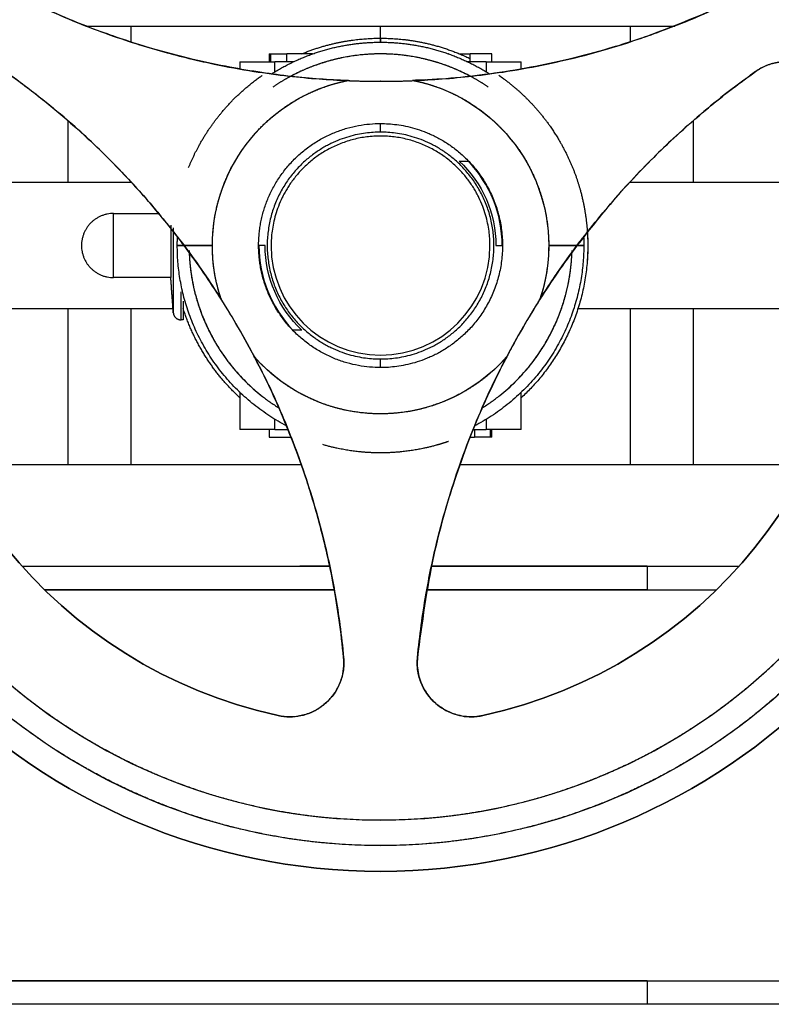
# Model space of a CAD drawing. Header units: millimetres. Extents: x 158 to 846, y 86 to 749.
# Tile 86 of 95: x 703 to 713, y 689 to 702. Entities that reach past the tile are written whole.
import ezdxf

# ---------------------------------------------------------------- set-up
doc = ezdxf.new("R2010")
doc.units = ezdxf.units.MM
doc.layers.add('1', color=7, linetype='CONTINUOUS', true_color=0xffffff)

msp = doc.modelspace()

# ---------------------------------------------------------------- linework, layer by layer
at = {"layer": '1', "color": 7, "linetype": 'Continuous'}
for p, q in [((704.454, 701.914), (707.645, 701.914)), ((707.645, 701.761), (707.645, 701.914)), ((707.645, 701.914), (710.837, 701.914)), ((706.22, 701.559), (706.22, 701.459)), ((706.22, 701.559), (706.244, 701.559)), ((706.238, 701.559), (706.238, 701.459)), ((706.238, 701.559), (706.445, 701.559)), ((706.776, 701.559), (706.445, 701.559)), ((706.445, 701.459), (706.445, 701.559)), ((708.517, 701.559), (708.515, 701.559)), ((708.517, 701.558), (708.517, 701.559)), ((708.657, 701.559), (708.791, 701.559)), ((709.07, 701.559), (708.791, 701.559)), ((708.791, 701.459), (708.791, 701.559)), ((709.07, 701.459), (709.07, 701.559)), ((705.845, 701.459), (705.845, 701.367)), ((706.534, 701.459), (706.295, 701.459)), ((708.995, 701.459), (708.757, 701.459)), ((709.445, 701.367), (709.445, 701.459)), ((707.644, 701.209), (707.645, 701.209)), ((707.648, 701.209), (707.645, 701.209)), ((703.644, 699.914), (701.548, 699.914)), ((704.461, 699.914), (704.454, 699.914)), ((710.837, 699.914), (710.83, 699.914)), ((713.743, 699.914), (711.647, 699.914)), ((704.23, 699.519), (704.807, 699.519)), ((705.045, 699.11), (705.045, 699.109)), ((705.045, 699.109), (705.045, 699.109)), ((705.494, 699.109), (705.133, 699.109)), ((705.133, 699.109), (705.494, 699.109)), ((709.797, 699.109), (710.158, 699.109)), ((710.158, 699.109), (709.797, 699.109)), ((704.962, 698.699), (704.23, 698.699)), ((705.127, 698.464), (705.127, 698.464)), ((705.127, 698.464), (705.127, 698.464)), ((701.548, 698.304), (703.644, 698.304)), ((711.647, 698.304), (713.742, 698.304)), ((705.825, 698.062), (705.827, 698.059)), ((705.827, 698.059), (705.826, 698.06)), ((705.828, 698.058), (705.827, 698.059)), ((705.827, 698.059), (705.828, 698.058)), ((709.463, 698.057), (709.464, 698.059)), ((709.464, 698.059), (709.465, 698.06)), ((709.465, 698.06), (709.464, 698.059)), ((705.845, 697.234), (705.845, 696.759)), ((709.445, 696.759), (709.445, 697.234)), ((706.22, 696.759), (706.22, 696.659)), ((706.295, 696.759), (706.461, 696.759)), ((708.83, 696.759), (708.995, 696.759)), ((708.845, 696.759), (708.845, 696.659)), ((709.052, 696.659), (709.052, 696.759)), ((709.07, 696.659), (709.07, 696.759)), ((706.22, 696.659), (706.499, 696.659)), ((706.499, 696.662), (706.499, 696.659)), ((706.501, 696.659), (706.499, 696.659)), ((708.79, 696.659), (708.845, 696.659)), ((709.052, 696.659), (708.845, 696.659)), ((703.644, 696.304), (702.172, 696.304)), ((706.632, 696.304), (704.454, 696.304)), ((710.837, 696.304), (708.658, 696.304)), ((713.119, 696.304), (711.647, 696.304)), ((703.061, 695.009), (706.995, 695.009)), ((706.995, 695.009), (706.614, 695.009)), ((711.056, 695.009), (708.296, 695.009)), ((708.297, 695.009), (711.057, 695.009)), ((711.056, 695.009), (712.229, 695.009)), ((707.054, 694.709), (703.348, 694.709)), ((703.349, 694.709), (707.054, 694.709)), ((711.056, 694.709), (708.237, 694.709)), ((708.237, 694.709), (711.942, 694.709)), ((711.056, 694.709), (711.943, 694.709)), ((706.336, 693.1), (706.336, 693.1)), ((701.928, 689.709), (715.128, 689.709)), ((711.056, 689.709), (701.928, 689.709)), ((711.056, 689.709), (715.128, 689.709)), ((707.645, 689.409), (698.145, 689.409)), ((717.145, 689.409), (707.645, 689.409))]:
    msp.add_line(p, q, dxfattribs=at)
at = {"layer": '1', "color": 252, "linetype": 'Continuous'}
for p, q in [((704.454, 701.711), (704.454, 701.914)), ((710.837, 701.914), (710.837, 701.711)), ((706.295, 701.331), (706.295, 701.459)), ((708.995, 701.459), (708.995, 701.331)), ((703.644, 700.707), (703.644, 699.914)), ((707.645, 700.559), (707.645, 700.669)), ((711.647, 699.914), (711.647, 700.707)), ((704.454, 699.914), (704.454, 699.921)), ((710.837, 699.921), (710.837, 699.914)), ((703.644, 698.304), (703.644, 696.304)), ((704.454, 696.304), (704.454, 698.304)), ((710.837, 698.304), (710.837, 696.304)), ((711.647, 696.304), (711.647, 698.304)), ((707.645, 697.549), (707.645, 697.659)), ((706.295, 696.759), (706.295, 696.888)), ((708.995, 696.888), (708.995, 696.759)), ((711.056, 695.009), (711.056, 694.709)), ((711.056, 689.709), (711.056, 689.409))]:
    msp.add_line(p, q, dxfattribs=at)
at = {"layer": '1', "color": 7, "linetype": 'Continuous', "extrusion": (0, 0, -1)}
for radius, start, end in [(8, 0, 180), (7.672, 360, 180), (2.151, 0, 78.597), (2.151, 101.403, 180), (1.476, 132.9779, 180), (8, 180, 0), (7.672, 180, 360), (6.15, 282.2976, 0), (2.151, 341.403, 0), (1.476, 312.9779, 0), (6.15, 180, 257.7024), (2.151, 180, 198.597), (2.151, 221.403, 318.597)]:
    msp.add_arc((-707.645, 699.109), radius, start, end, dxfattribs=at)
at = {"layer": '1', "color": 7, "linetype": 'Continuous'}
for centre, radius, start, end in [((707.645, 699.109), 8, 360, 180), ((707.645, 699.109), 7.344, 0, 180), ((707.645, 711.609), 10.4, 267.6563, 272.3437), ((707.645, 699.109), 1.556, 0, 43.9377), ((707.645, 699.109), 8, 180, 360), ((707.645, 699.109), 7.344, 180, 0), ((707.645, 699.109), 6.15, 180, 257.7024), ((707.645, 699.109), 1.556, 180, 223.9377), ((707.645, 699.109), 1.4, 180, 0), ((707.645, 699.109), 6.15, 282.2976, 0), ((696.82, 692.859), 10.4, 27.6563, 32.3437), ((718.471, 692.859), 10.4, 147.6563, 152.3437)]:
    msp.add_arc(centre, radius, start, end, dxfattribs=at)
for points, degree, knots in [([(699.974, 699.109), (699.974, 699.246), (699.983, 699.519), (700.012, 699.926), (700.127, 700.731), (700.281, 701.257), (700.504, 702.023), (701.149, 703.234), (701.508, 703.712), (701.993, 704.358), (702.601, 704.889), (702.978, 705.219), (703.704, 705.702), (704.035, 705.879), (704.504, 706.129), (705.371, 706.447), (705.757, 706.545), (706.288, 706.68), (707.234, 706.781), (708.193, 706.781), (709.136, 706.646), (709.534, 706.545), (710.049, 706.414), (710.904, 706.066), (711.256, 705.879), (711.698, 705.643), (712.407, 705.137), (712.69, 704.889), (713.298, 704.358), (713.783, 703.712), (714.261, 703.075), (714.843, 701.831), (715.01, 701.257), (715.164, 700.731), (715.279, 699.926), (715.317, 699.383), (715.317, 699.109)], 2, [0, 0, 0, 0.015625, 0.03125, 0.0625, 0.125, 0.125, 0.196429, 0.25, 0.25, 0.3125, 0.3125, 0.348214, 0.375, 0.375, 0.410714, 0.4375, 0.4375, 0.473214, 0.5, 0.535714, 0.5625, 0.5625, 0.598214, 0.625, 0.625, 0.660714, 0.6875, 0.6875, 0.75, 0.75, 0.821429, 0.875, 0.875, 0.9375, 0.96875, 1, 1, 1]), ([(714.989, 699.109), (714.989, 699.24), (714.98, 699.501), (714.952, 699.891), (714.842, 700.662), (714.695, 701.166), (714.482, 701.898), (713.864, 703.058), (713.52, 703.515), (713.056, 704.134), (712.474, 704.642), (712.113, 704.957), (711.419, 705.42), (711.101, 705.589), (710.652, 705.828), (709.823, 706.133), (709.453, 706.227), (708.945, 706.356), (708.039, 706.453), (707.121, 706.453), (706.219, 706.324), (705.838, 706.227), (705.345, 706.102), (704.526, 705.768), (704.19, 705.589), (703.767, 705.363), (703.088, 704.879), (702.817, 704.642), (702.234, 704.134), (701.771, 703.515), (701.313, 702.905), (700.756, 701.715), (700.596, 701.166), (700.449, 700.662), (700.339, 699.891), (700.302, 699.372), (700.302, 699.109)], 2, [0, 0, 0, 0.015625, 0.03125, 0.0625, 0.125, 0.125, 0.196429, 0.25, 0.25, 0.3125, 0.3125, 0.348214, 0.375, 0.375, 0.410714, 0.4375, 0.4375, 0.473214, 0.5, 0.535714, 0.5625, 0.5625, 0.598214, 0.625, 0.625, 0.660714, 0.6875, 0.6875, 0.75, 0.75, 0.821429, 0.875, 0.875, 0.9375, 0.96875, 1, 1, 1]), ([(707.22, 701.218), (707.102, 701.224), (706.862, 701.235), (706.497, 701.27), (706.114, 701.32), (705.695, 701.391), (705.229, 701.49), (704.677, 701.635), (704.164, 701.805), (703.695, 701.985), (703.449, 702.094), (703.321, 702.151)], 3, [0, 0, 0, 0, 0.085486, 0.173513, 0.267275, 0.368853, 0.488069, 0.621653, 0.796425, 0.894545, 1, 1, 1, 1]), ([(703.321, 702.151), (703.468, 702.086), (703.75, 701.962), (704.165, 701.806), (704.55, 701.678), (704.902, 701.576), (705.221, 701.494), (705.589, 701.412), (706.001, 701.336), (706.449, 701.276), (706.848, 701.237), (707.099, 701.224), (707.22, 701.218)], 3, [0, 0, 0, 0, 0.121214, 0.232627, 0.33424, 0.426061, 0.508094, 0.58035, 0.707319, 0.818475, 0.912668, 1, 1, 1, 1]), ([(711.97, 702.151), (711.843, 702.095), (711.597, 701.986), (711.13, 701.806), (710.616, 701.636), (710.062, 701.49), (709.552, 701.381), (709.053, 701.301), (708.553, 701.243), (708.228, 701.226), (708.071, 701.218)], 3, [0, 0, 0, 0, 0.105113, 0.202941, 0.377258, 0.511969, 0.632101, 0.765337, 0.8859, 1, 1, 1, 1]), ([(708.071, 701.218), (708.191, 701.224), (708.442, 701.237), (708.842, 701.276), (709.29, 701.336), (709.932, 701.455), (710.849, 701.687), (711.56, 701.981), (711.97, 702.151)], 3, [0, 0, 0, 0, 0.087344, 0.181552, 0.292655, 0.419573, 0.665721, 1, 1, 1, 1]), ([(703.882, 701.914), (703.893, 701.914), (703.937, 701.914), (704.016, 701.914), (704.122, 701.914), (704.231, 701.914), (704.342, 701.914), (704.417, 701.914), (704.454, 701.914)], 3, [0, 0, 0, 0, 0.064984, 0.251987, 0.43899, 0.625993, 0.812997, 1, 1, 1, 1]), ([(710.837, 701.914), (710.874, 701.914), (710.949, 701.914), (711.06, 701.914), (711.169, 701.914), (711.274, 701.914), (711.354, 701.914), (711.398, 701.914), (711.409, 701.914)], 3, [0, 0, 0, 0, 0.187038, 0.374076, 0.561114, 0.748153, 0.935191, 1, 1, 1, 1]), ([(709.024, 701.135), (708.916, 701.208), (708.798, 701.271), (708.649, 701.351), (708.372, 701.453), (708.249, 701.484), (708.079, 701.527), (707.777, 701.559), (707.47, 701.559), (707.17, 701.516), (707.042, 701.484), (706.878, 701.442), (706.605, 701.331), (706.492, 701.271), (706.376, 701.209), (706.268, 701.136)], 2, [0, 0, 0, 0.098206, 0.098206, 0.213083, 0.299241, 0.299241, 0.414118, 0.500276, 0.615154, 0.701312, 0.701312, 0.816189, 0.902347, 0.902347, 1, 1, 1]), ([(705.845, 701.459), (705.846, 701.459), (705.847, 701.459), (705.852, 701.459), (705.862, 701.459), (705.876, 701.459), (705.895, 701.459), (705.918, 701.459), (705.945, 701.459), (705.977, 701.459), (706.011, 701.459), (706.049, 701.459), (706.089, 701.459), (706.13, 701.459), (706.172, 701.459), (706.214, 701.459), (706.255, 701.459), (706.282, 701.459), (706.295, 701.459)], 3, [0, 0, 0, 0, 0.059807, 0.122486, 0.185166, 0.247845, 0.310525, 0.373204, 0.435884, 0.498564, 0.561243, 0.623923, 0.686602, 0.749282, 0.811961, 0.874641, 0.93732, 1, 1, 1, 1]), ([(712.442, 701.333), (712.453, 701.341), (712.475, 701.356), (712.52, 701.383), (712.581, 701.412), (712.658, 701.438), (712.819, 701.473), (713.019, 701.455), (713.221, 701.359), (713.346, 701.255), (713.446, 701.127), (713.485, 701.029), (713.504, 700.979)], 3, [0, 0, 0, 0, 0.031379, 0.062693, 0.125471, 0.189135, 0.254502, 0.513637, 0.638884, 0.763464, 0.881944, 1, 1, 1, 1]), ([(713.504, 700.979), (713.49, 701.018), (713.46, 701.096), (713.39, 701.201), (713.301, 701.295), (713.193, 701.372), (713.064, 701.431), (712.91, 701.466), (712.743, 701.461), (712.58, 701.418), (712.488, 701.362), (712.442, 701.333)], 3, [0, 0, 0, 0, 0.091884, 0.186184, 0.283138, 0.382966, 0.48587, 0.607111, 0.746372, 0.873133, 1, 1, 1, 1]), ([(705.133, 699.109), (705.068, 699.194), (704.931, 699.373), (704.703, 699.646), (704.443, 699.939), (704.077, 700.317), (703.556, 700.803), (703.102, 701.144), (702.849, 701.333)], 3, [0, 0, 0, 0, 0.097957, 0.207801, 0.329597, 0.463389, 0.700801, 1, 1, 1, 1]), ([(702.849, 701.333), (702.931, 701.274), (703.092, 701.158), (703.388, 700.926), (703.709, 700.656), (704.045, 700.344), (704.395, 699.992), (704.759, 699.588), (705.014, 699.262), (705.133, 699.109)], 3, [0, 0, 0, 0, 0.096267, 0.187514, 0.35522, 0.49293, 0.618482, 0.821677, 1, 1, 1, 1]), ([(705.19, 700.107), (705.19, 700.108), (705.242, 700.235), (705.307, 700.357), (705.397, 700.526), (705.592, 700.792), (705.853, 701.078), (706.055, 701.23), (706.093, 701.258), (706.132, 701.285)], 2, [0, 0, 0, 0.001114, 0.164115, 0.164115, 0.412499, 0.598786, 0.924789, 0.924789, 1, 1, 1]), ([(709.159, 701.286), (709.198, 701.258), (709.236, 701.23), (709.39, 701.114), (709.623, 700.881), (709.865, 700.579), (709.984, 700.357), (710.071, 700.195), (710.181, 699.895), (710.215, 699.762), (710.261, 699.578), (710.296, 699.251), (710.296, 699), (710.287, 698.892)], 2, [0, 0, 0, 0.043788, 0.043788, 0.188031, 0.296213, 0.485533, 0.485533, 0.611746, 0.706405, 0.706405, 0.832618, 0.927278, 1, 1, 1]), ([(712.442, 701.333), (712.308, 701.235), (712.053, 701.049), (711.705, 700.762), (711.405, 700.494), (711.027, 700.131), (710.607, 699.683), (710.297, 699.287), (710.158, 699.109)], 3, [0, 0, 0, 0, 0.157264, 0.299093, 0.42549, 0.536463, 0.79214, 1, 1, 1, 1]), ([(710.158, 699.109), (710.235, 699.209), (710.396, 699.418), (710.662, 699.732), (710.944, 700.041), (711.246, 700.344), (711.554, 700.63), (711.859, 700.89), (712.153, 701.124), (712.344, 701.262), (712.442, 701.333)], 3, [0, 0, 0, 0, 0.116286, 0.243018, 0.381495, 0.506947, 0.644568, 0.77724, 0.885009, 1, 1, 1, 1]), ([(705.494, 699.109), (705.494, 699.124), (705.495, 699.169), (705.498, 699.244), (705.509, 699.378), (705.553, 699.641), (705.612, 699.812), (705.641, 699.895), (705.728, 700.093), (705.876, 700.344), (706.06, 700.569), (706.216, 700.719), (706.413, 700.88), (706.555, 700.964), (706.711, 701.055), (706.96, 701.15), (707.08, 701.185), (707.167, 701.207), (707.22, 701.218)], 2, [0, 0, 0, 0.010417, 0.03125, 0.0625, 0.125, 0.25, 0.25, 0.307143, 0.392857, 0.5, 0.581633, 0.642857, 0.75, 0.75, 0.875, 0.9375, 0.9625, 1, 1, 1]), ([(707.251, 701.217), (707.232, 701.218), (707.191, 701.219), (707.149, 701.221), (707.126, 701.222)], 3, [0, 0, 0, 0, 0.443659, 1, 1, 1, 1]), ([(707.22, 701.218), (707.326, 701.214), (707.539, 701.209), (707.858, 701.209), (708.071, 701.218)], 2, [0, 0, 0, 0.25, 0.5, 1, 1, 1]), ([(708.071, 701.218), (708.086, 701.215), (708.129, 701.206), (708.202, 701.188), (708.331, 701.151), (708.58, 701.055), (708.736, 700.964), (708.811, 700.919), (708.989, 700.795), (709.206, 700.599), (709.39, 700.375), (709.507, 700.193), (709.625, 699.967), (709.679, 699.812), (709.738, 699.641), (709.782, 699.378), (709.792, 699.253), (709.797, 699.164), (709.797, 699.109)], 2, [0, 0, 0, 0.010417, 0.03125, 0.0625, 0.125, 0.25, 0.25, 0.307143, 0.392857, 0.5, 0.581633, 0.642857, 0.75, 0.75, 0.875, 0.9375, 0.9625, 1, 1, 1]), ([(707.645, 697.549), (707.599, 697.549), (707.506, 697.553), (707.362, 697.573), (707.24, 697.601), (707.143, 697.632), (707.071, 697.658), (706.999, 697.689), (706.929, 697.723), (706.859, 697.761), (706.791, 697.803), (706.726, 697.849), (706.662, 697.898), (706.6, 697.95), (706.542, 698.006), (706.486, 698.064), (706.434, 698.126), (706.385, 698.189), (706.339, 698.255), (706.297, 698.323), (706.259, 698.393), (706.225, 698.463), (706.194, 698.535), (706.168, 698.607), (706.145, 698.68), (706.126, 698.753), (706.111, 698.826), (706.101, 698.886), (706.095, 698.934), (706.092, 698.969), (706.089, 699.005), (706.087, 699.034), (706.086, 699.057), (706.086, 699.075), (706.086, 699.089), (706.085, 699.101), (706.085, 699.109), (706.085, 699.118), (706.086, 699.129), (706.086, 699.144), (706.086, 699.161), (706.087, 699.185), (706.089, 699.214), (706.092, 699.249), (706.095, 699.285), (706.101, 699.333), (706.111, 699.393), (706.126, 699.466), (706.145, 699.539), (706.168, 699.611), (706.194, 699.684), (706.225, 699.755), (706.259, 699.826), (706.297, 699.895), (706.339, 699.963), (706.385, 700.029), (706.434, 700.093), (706.486, 700.154), (706.542, 700.213), (706.6, 700.269), (706.662, 700.321), (706.726, 700.37), (706.791, 700.416), (706.859, 700.458), (706.929, 700.496), (706.999, 700.53), (707.071, 700.56), (707.143, 700.587), (707.24, 700.617), (707.362, 700.646), (707.506, 700.665), (707.599, 700.669), (707.645, 700.669)], 3, [0, 0, 0, 0, 0.03125, 0.0625, 0.09375, 0.109375, 0.125, 0.140625, 0.15625, 0.171875, 0.1875, 0.203125, 0.21875, 0.234375, 0.25, 0.265625, 0.28125, 0.296875, 0.3125, 0.328125, 0.34375, 0.359375, 0.375, 0.390625, 0.40625, 0.421875, 0.4375, 0.453125, 0.460938, 0.46875, 0.476562, 0.484375, 0.488281, 0.492188, 0.496094, 0.498047, 0.5, 0.501953, 0.503906, 0.507812, 0.511719, 0.515625, 0.523438, 0.53125, 0.539062, 0.546875, 0.5625, 0.578125, 0.59375, 0.609375, 0.625, 0.640625, 0.65625, 0.671875, 0.6875, 0.703125, 0.71875, 0.734375, 0.75, 0.765625, 0.78125, 0.796875, 0.8125, 0.828125, 0.84375, 0.859375, 0.875, 0.890625, 0.90625, 0.9375, 0.96875, 1, 1, 1, 1]), ([(707.645, 700.669), (707.678, 700.669), (707.745, 700.667), (707.852, 700.657), (707.964, 700.638), (708.081, 700.609), (708.183, 700.575), (708.266, 700.541), (708.329, 700.512), (708.392, 700.48), (708.456, 700.443), (708.519, 700.403), (708.582, 700.358), (708.644, 700.309), (708.704, 700.256), (708.764, 700.198), (708.821, 700.136), (708.876, 700.069), (708.928, 699.998), (708.977, 699.923), (709.023, 699.844), (709.064, 699.761), (709.1, 699.675), (709.132, 699.586), (709.158, 699.494), (709.179, 699.4), (709.194, 699.304), (709.203, 699.207), (709.206, 699.109), (709.203, 699.012), (709.194, 698.915), (709.179, 698.819), (709.158, 698.725), (709.132, 698.633), (709.1, 698.544), (709.064, 698.457), (709.023, 698.375), (708.977, 698.295), (708.928, 698.22), (708.876, 698.149), (708.821, 698.083), (708.764, 698.021), (708.704, 697.963), (708.644, 697.91), (708.582, 697.861), (708.519, 697.816), (708.456, 697.775), (708.392, 697.739), (708.329, 697.706), (708.266, 697.678), (708.183, 697.644), (708.081, 697.61), (707.964, 697.581), (707.852, 697.562), (707.745, 697.551), (707.678, 697.549), (707.645, 697.549)], 3, [0, 0, 0, 0, 0.03125, 0.0625, 0.09375, 0.125, 0.15625, 0.171875, 0.1875, 0.203125, 0.21875, 0.234375, 0.25, 0.265625, 0.28125, 0.296875, 0.3125, 0.328125, 0.34375, 0.359375, 0.375, 0.390625, 0.40625, 0.421875, 0.4375, 0.453125, 0.46875, 0.484375, 0.5, 0.515625, 0.53125, 0.546875, 0.5625, 0.578125, 0.59375, 0.609375, 0.625, 0.640625, 0.65625, 0.671875, 0.6875, 0.703125, 0.71875, 0.734375, 0.75, 0.765625, 0.78125, 0.796875, 0.8125, 0.828125, 0.84375, 0.875, 0.90625, 0.9375, 0.96875, 1, 1, 1, 1]), ([(707.645, 700.559), (707.615, 700.559), (707.553, 700.557), (707.454, 700.548), (707.349, 700.53), (707.24, 700.503), (707.127, 700.465), (707.03, 700.423), (706.951, 700.383), (706.892, 700.349), (706.834, 700.311), (706.775, 700.27), (706.718, 700.224), (706.661, 700.175), (706.606, 700.121), (706.553, 700.063), (706.501, 700.002), (706.453, 699.936), (706.407, 699.866), (706.365, 699.792), (706.327, 699.715), (706.293, 699.635), (706.264, 699.552), (706.239, 699.467), (706.22, 699.379), (706.206, 699.29), (706.197, 699.2), (706.194, 699.109), (706.197, 699.019), (706.206, 698.929), (706.22, 698.84), (706.239, 698.752), (706.264, 698.667), (706.293, 698.584), (706.327, 698.503), (706.365, 698.426), (706.407, 698.353), (706.453, 698.283), (706.501, 698.217), (706.553, 698.155), (706.606, 698.097), (706.661, 698.044), (706.718, 697.994), (706.775, 697.949), (706.834, 697.907), (706.892, 697.87), (706.951, 697.836), (707.03, 697.795), (707.127, 697.753), (707.24, 697.716), (707.349, 697.688), (707.454, 697.671), (707.553, 697.661), (707.615, 697.659), (707.645, 697.659)], 3, [0, 0, 0, 0, 0.03125, 0.0625, 0.09375, 0.125, 0.15625, 0.1875, 0.203125, 0.21875, 0.234375, 0.25, 0.265625, 0.28125, 0.296875, 0.3125, 0.328125, 0.34375, 0.359375, 0.375, 0.390625, 0.40625, 0.421875, 0.4375, 0.453125, 0.46875, 0.484375, 0.5, 0.515625, 0.53125, 0.546875, 0.5625, 0.578125, 0.59375, 0.609375, 0.625, 0.640625, 0.65625, 0.671875, 0.6875, 0.703125, 0.71875, 0.734375, 0.75, 0.765625, 0.78125, 0.796875, 0.8125, 0.84375, 0.875, 0.90625, 0.9375, 0.96875, 1, 1, 1, 1]), ([(709.045, 699.109), (709.045, 699.138), (709.044, 699.199), (709.034, 699.294), (709.017, 699.395), (708.991, 699.501), (708.955, 699.61), (708.914, 699.704), (708.875, 699.779), (708.842, 699.836), (708.806, 699.893), (708.766, 699.949), (708.722, 700.005), (708.674, 700.06), (708.622, 700.113), (708.567, 700.164), (708.507, 700.214), (708.443, 700.261), (708.376, 700.305), (708.305, 700.345), (708.23, 700.382), (708.153, 700.415), (708.073, 700.443), (707.99, 700.467), (707.906, 700.486), (707.82, 700.499), (707.733, 700.507), (707.645, 700.51), (707.558, 700.507), (707.471, 700.499), (707.385, 700.486), (707.301, 700.467), (707.218, 700.443), (707.138, 700.415), (707.06, 700.382), (706.986, 700.345), (706.915, 700.305), (706.848, 700.261), (706.784, 700.214), (706.724, 700.164), (706.668, 700.113), (706.617, 700.06), (706.569, 700.005), (706.525, 699.949), (706.485, 699.893), (706.448, 699.836), (706.416, 699.779), (706.377, 699.704), (706.336, 699.61), (706.3, 699.501), (706.274, 699.395), (706.257, 699.294), (706.247, 699.199), (706.245, 699.138), (706.245, 699.109)], 3, [0, 0, 0, 0, 0.03125, 0.0625, 0.09375, 0.125, 0.15625, 0.1875, 0.203125, 0.21875, 0.234375, 0.25, 0.265625, 0.28125, 0.296875, 0.3125, 0.328125, 0.34375, 0.359375, 0.375, 0.390625, 0.40625, 0.421875, 0.4375, 0.453125, 0.46875, 0.484375, 0.5, 0.515625, 0.53125, 0.546875, 0.5625, 0.578125, 0.59375, 0.609375, 0.625, 0.640625, 0.65625, 0.671875, 0.6875, 0.703125, 0.71875, 0.734375, 0.75, 0.765625, 0.78125, 0.796875, 0.8125, 0.84375, 0.875, 0.90625, 0.9375, 0.96875, 1, 1, 1, 1]), ([(707.645, 697.659), (707.676, 697.659), (707.738, 697.661), (707.837, 697.671), (707.941, 697.688), (708.051, 697.716), (708.164, 697.753), (708.261, 697.795), (708.34, 697.836), (708.398, 697.87), (708.457, 697.907), (708.516, 697.949), (708.573, 697.994), (708.63, 698.044), (708.685, 698.097), (708.738, 698.155), (708.789, 698.217), (708.838, 698.283), (708.883, 698.353), (708.925, 698.426), (708.964, 698.503), (708.998, 698.584), (709.027, 698.667), (709.052, 698.752), (709.071, 698.84), (709.085, 698.929), (709.094, 699.019), (709.096, 699.109), (709.094, 699.2), (709.085, 699.29), (709.071, 699.379), (709.052, 699.467), (709.027, 699.552), (708.998, 699.635), (708.964, 699.715), (708.925, 699.792), (708.883, 699.866), (708.838, 699.936), (708.789, 700.002), (708.738, 700.063), (708.685, 700.121), (708.63, 700.175), (708.573, 700.224), (708.516, 700.27), (708.457, 700.311), (708.398, 700.349), (708.34, 700.383), (708.261, 700.423), (708.164, 700.465), (708.051, 700.503), (707.941, 700.53), (707.837, 700.548), (707.738, 700.557), (707.676, 700.559), (707.645, 700.559)], 3, [0, 0, 0, 0, 0.03125, 0.0625, 0.09375, 0.125, 0.15625, 0.1875, 0.203125, 0.21875, 0.234375, 0.25, 0.265625, 0.28125, 0.296875, 0.3125, 0.328125, 0.34375, 0.359375, 0.375, 0.390625, 0.40625, 0.421875, 0.4375, 0.453125, 0.46875, 0.484375, 0.5, 0.515625, 0.53125, 0.546875, 0.5625, 0.578125, 0.59375, 0.609375, 0.625, 0.640625, 0.65625, 0.671875, 0.6875, 0.703125, 0.71875, 0.734375, 0.75, 0.765625, 0.78125, 0.796875, 0.8125, 0.84375, 0.875, 0.90625, 0.9375, 0.96875, 1, 1, 1, 1]), ([(704.23, 698.699), (704.23, 698.699), (704.23, 698.7), (704.23, 698.703), (704.23, 698.708), (704.23, 698.715), (704.23, 698.726), (704.23, 698.74), (704.23, 698.758), (704.23, 698.781), (704.23, 698.807), (704.23, 698.839), (704.23, 698.875), (704.23, 698.916), (704.23, 698.96), (704.23, 699.008), (704.23, 699.058), (704.23, 699.109), (704.23, 699.161), (704.23, 699.211), (704.23, 699.258), (704.23, 699.303), (704.23, 699.344), (704.23, 699.38), (704.23, 699.411), (704.23, 699.438), (704.23, 699.46), (704.23, 699.479), (704.23, 699.493), (704.23, 699.503), (704.23, 699.511), (704.23, 699.516), (704.23, 699.519), (704.23, 699.519), (704.23, 699.519)], 3, [0, 0, 0, 0, 0.029478, 0.060833, 0.092188, 0.123543, 0.154899, 0.186254, 0.217609, 0.248964, 0.28032, 0.311675, 0.34303, 0.374386, 0.405741, 0.437096, 0.468451, 0.499807, 0.531162, 0.562517, 0.593872, 0.625228, 0.656583, 0.687938, 0.719294, 0.750649, 0.782004, 0.813359, 0.844715, 0.87607, 0.907425, 0.93878, 0.970136, 1, 1, 1, 1]), ([(704.23, 698.799), (704.23, 698.799), (704.23, 698.8), (704.23, 698.802), (704.23, 698.806), (704.23, 698.811), (704.23, 698.819), (704.23, 698.83), (704.23, 698.844), (704.23, 698.861), (704.23, 698.881), (704.23, 698.905), (704.23, 698.932), (704.23, 698.963), (704.23, 698.997), (704.23, 699.033), (704.23, 699.071), (704.23, 699.109), (704.23, 699.148), (704.23, 699.186), (704.23, 699.222), (704.23, 699.256), (704.23, 699.286), (704.23, 699.314), (704.23, 699.338), (704.23, 699.358), (704.23, 699.375), (704.23, 699.388), (704.23, 699.399), (704.23, 699.407), (704.23, 699.413), (704.23, 699.417), (704.23, 699.419), (704.23, 699.419), (704.23, 699.419)], 3, [0, 0, 0, 0, 0.029166, 0.060535, 0.091904, 0.123273, 0.154642, 0.18601, 0.217379, 0.248748, 0.280117, 0.311486, 0.342855, 0.374223, 0.405592, 0.436961, 0.46833, 0.499699, 0.531068, 0.562437, 0.593805, 0.625174, 0.656543, 0.687912, 0.719281, 0.75065, 0.782018, 0.813387, 0.844756, 0.876125, 0.907494, 0.938863, 0.970232, 1, 1, 1, 1]), ([(704.962, 699.371), (704.962, 699.362), (704.962, 699.34), (704.962, 699.303), (704.962, 699.258), (704.962, 699.211), (704.962, 699.161), (704.962, 699.109), (704.962, 699.058), (704.962, 699.008), (704.962, 698.96), (704.962, 698.916), (704.962, 698.875), (704.962, 698.839), (704.962, 698.807), (704.962, 698.781), (704.962, 698.758), (704.962, 698.74), (704.962, 698.726), (704.962, 698.715), (704.962, 698.708), (704.962, 698.703), (704.962, 698.7), (704.962, 698.699), (704.962, 698.699)], 3, [0, 0, 0, 0, 0.035003, 0.08106, 0.127116, 0.173173, 0.219229, 0.265286, 0.311342, 0.357399, 0.403455, 0.449512, 0.495568, 0.541625, 0.587681, 0.633738, 0.679795, 0.725851, 0.771908, 0.817964, 0.864021, 0.910077, 0.956134, 1, 1, 1, 1]), ([(704.994, 699.336), (704.994, 699.331), (704.994, 699.292), (704.994, 699.217), (704.994, 699.109), (704.994, 699.002), (704.994, 698.897), (704.994, 698.797), (704.994, 698.703), (704.994, 698.618), (704.994, 698.543), (704.994, 698.476), (704.994, 698.42), (704.994, 698.373), (704.994, 698.335), (704.994, 698.306), (704.994, 698.283), (704.994, 698.267), (704.994, 698.257), (704.994, 698.251), (704.994, 698.25), (704.994, 698.25)], 3, [0, 0, 0, 0, 0.00821, 0.063309, 0.118409, 0.173508, 0.228608, 0.283707, 0.338806, 0.393906, 0.449005, 0.504105, 0.559204, 0.614304, 0.669403, 0.724503, 0.779602, 0.834702, 0.889801, 0.944901, 1, 1, 1, 1]), ([(710.15, 699.098), (710.17, 699.125), (710.203, 699.169), (710.236, 699.212), (710.249, 699.228)], 3, [0, 0, 0, 0, 0.625842, 1, 1, 1, 1]), ([(715.317, 699.109), (715.317, 699.021), (715.313, 698.846), (715.301, 698.583), (715.253, 698.059), (715.189, 697.713), (715.053, 696.979), (714.779, 696.285), (714.664, 695.996), (714.322, 695.302), (714.067, 694.911), (713.893, 694.645), (713.407, 694.022), (712.749, 693.364), (712.129, 692.874), (711.844, 692.688), (711.472, 692.445), (710.779, 692.099), (710.469, 691.976), (709.775, 691.701), (709.041, 691.566), (708.349, 691.438), (706.942, 691.438), (706.249, 691.566), (705.515, 691.701), (704.822, 691.976), (704.532, 692.091), (703.838, 692.433), (703.447, 692.688), (703.181, 692.862), (702.558, 693.347), (701.9, 694.006), (701.411, 694.626), (701.224, 694.911), (700.981, 695.283), (700.635, 695.975), (700.512, 696.285), (700.238, 696.979), (700.102, 697.713), (700.038, 698.059), (699.993, 698.548), (699.974, 698.898), (699.974, 699.109)], 2, [0, 0, 0, 0.007812, 0.015625, 0.03125, 0.0625, 0.0625, 0.125, 0.125, 0.15, 0.1875, 0.1875, 0.2125, 0.25, 0.285714, 0.3125, 0.3125, 0.348214, 0.375, 0.375, 0.4375, 0.4375, 0.5, 0.5625, 0.5625, 0.625, 0.625, 0.65, 0.6875, 0.6875, 0.7125, 0.75, 0.785714, 0.8125, 0.8125, 0.848214, 0.875, 0.875, 0.9375, 0.9375, 0.96875, 0.98125, 1, 1, 1]), ([(700.302, 699.109), (700.302, 699.025), (700.306, 698.857), (700.317, 698.605), (700.363, 698.104), (700.425, 697.773), (700.555, 697.071), (700.818, 696.406), (700.927, 696.129), (701.254, 695.465), (701.499, 695.091), (701.665, 694.836), (702.13, 694.239), (702.76, 693.609), (703.354, 693.141), (703.627, 692.963), (703.983, 692.73), (704.646, 692.399), (704.942, 692.281), (705.607, 692.018), (706.309, 691.888), (706.972, 691.766), (708.319, 691.766), (708.982, 691.888), (709.684, 692.018), (710.349, 692.281), (710.625, 692.391), (711.29, 692.718), (711.664, 692.963), (711.918, 693.129), (712.515, 693.594), (713.145, 694.224), (713.614, 694.818), (713.792, 695.091), (714.025, 695.447), (714.356, 696.11), (714.473, 696.406), (714.736, 697.071), (714.866, 697.773), (714.928, 698.104), (714.971, 698.572), (714.989, 698.907), (714.989, 699.109)], 2, [0, 0, 0, 0.007812, 0.015625, 0.03125, 0.0625, 0.0625, 0.125, 0.125, 0.15, 0.1875, 0.1875, 0.2125, 0.25, 0.285714, 0.3125, 0.3125, 0.348214, 0.375, 0.375, 0.4375, 0.4375, 0.5, 0.5625, 0.5625, 0.625, 0.625, 0.65, 0.6875, 0.6875, 0.7125, 0.75, 0.785714, 0.8125, 0.8125, 0.848214, 0.875, 0.875, 0.9375, 0.9375, 0.96875, 0.98125, 1, 1, 1]), ([(705.132, 699.109), (705.13, 699.109), (705.124, 699.109), (705.113, 699.109), (705.101, 699.109), (705.09, 699.109), (705.079, 699.109), (705.07, 699.109), (705.063, 699.109), (705.056, 699.109), (705.051, 699.109), (705.048, 699.109), (705.046, 699.109), (705.045, 699.109), (705.045, 699.109)], 3, [0, 0, 0, 0, 0.034323, 0.124638, 0.214953, 0.305268, 0.395583, 0.485898, 0.576214, 0.666529, 0.756844, 0.847159, 0.937474, 1, 1, 1, 1]), ([(705.045, 699.109), (705.045, 699.109), (705.046, 699.109), (705.048, 699.109), (705.051, 699.109), (705.056, 699.109), (705.063, 699.109), (705.07, 699.109), (705.079, 699.109), (705.09, 699.109), (705.101, 699.109), (705.113, 699.109), (705.124, 699.109), (705.13, 699.109), (705.132, 699.109)], 3, [0, 0, 0, 0, 0.062526, 0.152841, 0.243156, 0.333471, 0.423786, 0.514102, 0.604417, 0.694732, 0.785047, 0.875362, 0.965677, 1, 1, 1, 1]), ([(705.607, 698.423), (705.534, 698.536), (705.382, 698.771), (705.218, 698.993), (705.133, 699.109)], 3, [0, 0, 0, 0, 0.478389, 1, 1, 1, 1]), ([(705.133, 699.109), (705.217, 698.996), (705.381, 698.773), (705.532, 698.538), (705.607, 698.423)], 3, [0, 0, 0, 0, 0.511667, 1, 1, 1, 1]), ([(705.607, 698.423), (705.6, 698.444), (705.586, 698.486), (705.568, 698.549), (705.536, 698.676), (705.508, 698.847), (705.498, 698.969), (705.494, 699.056), (705.494, 699.109)], 2, [0, 0, 0, 0.0625, 0.125, 0.25, 0.5, 0.75, 0.85, 1, 1, 1]), ([(710.158, 699.109), (710.073, 698.993), (709.909, 698.771), (709.757, 698.536), (709.684, 698.423)], 3, [0, 0, 0, 0, 0.521609, 1, 1, 1, 1]), ([(709.797, 699.109), (709.797, 699.087), (709.796, 699.043), (709.793, 698.978), (709.783, 698.848), (709.754, 698.676), (709.725, 698.558), (709.701, 698.473), (709.684, 698.423)], 2, [0, 0, 0, 0.0625, 0.125, 0.25, 0.5, 0.75, 0.85, 1, 1, 1]), ([(709.684, 698.423), (709.721, 698.481), (709.795, 698.596), (709.95, 698.827), (710.074, 698.995), (710.158, 699.109)], 3, [0, 0, 0, 0, 0.243004, 0.488243, 1, 1, 1, 1]), ([(710.245, 699.109), (710.245, 699.109), (710.245, 699.109), (710.243, 699.109), (710.24, 699.109), (710.235, 699.109), (710.228, 699.109), (710.221, 699.109), (710.211, 699.109), (710.201, 699.109), (710.19, 699.109), (710.178, 699.109), (710.167, 699.109), (710.161, 699.109), (710.159, 699.109)], 3, [0, 0, 0, 0, 0.062527, 0.152844, 0.243161, 0.333478, 0.423795, 0.514112, 0.604429, 0.694745, 0.785062, 0.875379, 0.965696, 1, 1, 1, 1]), ([(710.159, 699.109), (710.161, 699.109), (710.167, 699.109), (710.178, 699.109), (710.19, 699.109), (710.201, 699.109), (710.211, 699.109), (710.221, 699.109), (710.228, 699.109), (710.235, 699.109), (710.24, 699.109), (710.243, 699.109), (710.245, 699.109), (710.245, 699.109), (710.245, 699.109)], 3, [0, 0, 0, 0, 0.034304, 0.124621, 0.214938, 0.305255, 0.395571, 0.485888, 0.576205, 0.666522, 0.756839, 0.847156, 0.937473, 1, 1, 1, 1]), ([(705.196, 699.046), (705.197, 699.034), (705.199, 698.979), (705.208, 698.849), (705.244, 698.591), (705.293, 698.423), (705.365, 698.179), (705.571, 697.792), (705.685, 697.639), (705.792, 697.497), (706.007, 697.282), (706.111, 697.199), (706.113, 697.197)], 2, [0, 0, 0, 0.01393, 0.064219, 0.164798, 0.365954, 0.365954, 0.595848, 0.768268, 0.768268, 0.899635, 0.998161, 1, 1, 1]), ([(709.178, 697.197), (709.239, 697.246), (709.465, 697.453), (709.605, 697.639), (709.693, 697.756), (709.819, 697.973), (709.944, 698.24), (709.997, 698.423), (710.046, 698.591), (710.083, 698.849), (710.093, 698.99), (710.095, 699.046)], 2, [0, 0, 0, 0.059454, 0.231848, 0.231848, 0.363196, 0.461707, 0.634101, 0.634101, 0.835227, 0.93579, 1, 1, 1]), ([(709.668, 698.397), (709.678, 698.413), (709.702, 698.452), (709.727, 698.491), (709.742, 698.514)], 3, [0, 0, 0, 0, 0.399525, 1, 1, 1, 1]), ([(705.12, 698.4), (705.12, 698.382), (705.12, 698.345), (705.12, 698.296), (705.12, 698.254), (705.12, 698.221), (705.12, 698.196), (705.12, 698.178), (705.12, 698.167), (705.12, 698.161), (705.12, 698.159), (705.12, 698.159)], 3, [0, 0, 0, 0, 0.093535, 0.206843, 0.320152, 0.43346, 0.546768, 0.660076, 0.773384, 0.886692, 1, 1, 1, 1]), ([(706.032, 697.687), (705.982, 697.781), (705.88, 697.967), (705.721, 698.243), (705.607, 698.423)], 2, [0, 0, 0, 0.25, 0.5, 1, 1, 1]), ([(709.684, 698.423), (709.627, 698.333), (709.517, 698.151), (709.358, 697.875), (709.259, 697.687)], 2, [0, 0, 0, 0.25, 0.5, 1, 1, 1]), ([(704.994, 698.25), (704.994, 698.248), (704.995, 698.242), (704.997, 698.234), (704.999, 698.225), (705.003, 698.216), (705.008, 698.207), (705.013, 698.199), (705.019, 698.192), (705.026, 698.185), (705.033, 698.179), (705.041, 698.174), (705.05, 698.169), (705.059, 698.165), (705.068, 698.162), (705.077, 698.16), (705.086, 698.159), (705.091, 698.159), (705.093, 698.159)], 3, [0, 0, 0, 0, 0.045, 0.11, 0.175, 0.24, 0.305, 0.37, 0.435, 0.5, 0.565, 0.63, 0.695, 0.76, 0.825, 0.89, 0.955, 1, 1, 1, 1]), ([(706.017, 697.714), (706.026, 697.697), (706.046, 697.661), (706.065, 697.624), (706.075, 697.603)], 3, [0, 0, 0, 0, 0.443659, 1, 1, 1, 1]), ([(706.032, 697.687), (706.086, 697.581), (706.196, 697.368), (706.349, 697.034), (706.497, 696.678), (706.645, 696.279), (706.792, 695.826), (706.942, 695.275), (707.052, 694.746), (707.13, 694.25), (707.159, 693.982), (707.173, 693.843)], 3, [0, 0, 0, 0, 0.085486, 0.173513, 0.267275, 0.368853, 0.488069, 0.621653, 0.796425, 0.894545, 1, 1, 1, 1]), ([(707.173, 693.843), (707.156, 694.003), (707.123, 694.309), (707.05, 694.747), (706.969, 695.144), (706.881, 695.5), (706.792, 695.817), (706.68, 696.177), (706.539, 696.571), (706.368, 696.99), (706.201, 697.355), (706.087, 697.579), (706.032, 697.687)], 3, [0, 0, 0, 0, 0.121214, 0.232627, 0.33424, 0.426061, 0.508094, 0.58035, 0.707319, 0.818475, 0.912668, 1, 1, 1, 1]), ([(709.259, 697.687), (709.241, 697.666), (709.204, 697.626), (709.146, 697.567), (709.027, 697.456), (708.769, 697.261), (708.57, 697.167), (708.426, 697.099), (708.167, 697.018), (707.854, 696.958), (707.487, 696.958), (707.218, 696.997), (706.909, 697.077), (706.721, 697.167), (706.522, 697.261), (706.264, 697.456), (706.153, 697.56), (706.076, 697.637), (706.032, 697.687)], 2, [0, 0, 0, 0.015625, 0.03125, 0.0625, 0.125, 0.25, 0.25, 0.331633, 0.392857, 0.5, 0.581633, 0.642857, 0.75, 0.75, 0.875, 0.9375, 0.9625, 1, 1, 1]), ([(708.117, 693.843), (708.132, 693.982), (708.161, 694.249), (708.239, 694.743), (708.348, 695.273), (708.499, 695.826), (708.66, 696.322), (708.84, 696.795), (709.04, 697.257), (709.187, 697.546), (709.259, 697.687)], 3, [0, 0, 0, 0, 0.105113, 0.202941, 0.377258, 0.511969, 0.632101, 0.765337, 0.8859, 1, 1, 1, 1]), ([(709.259, 697.687), (709.204, 697.579), (709.09, 697.355), (708.923, 696.99), (708.752, 696.572), (708.534, 695.957), (708.276, 695.046), (708.175, 694.283), (708.117, 693.843)], 3, [0, 0, 0, 0, 0.087344, 0.181552, 0.292655, 0.419573, 0.665721, 1, 1, 1, 1]), ([(709.445, 696.759), (709.445, 696.759), (709.444, 696.759), (709.439, 696.759), (709.429, 696.759), (709.415, 696.759), (709.396, 696.759), (709.373, 696.759), (709.345, 696.759), (709.314, 696.759), (709.28, 696.759), (709.242, 696.759), (709.202, 696.759), (709.161, 696.759), (709.119, 696.759), (709.077, 696.759), (709.036, 696.759), (709.009, 696.759), (708.995, 696.759)], 3, [0, 0, 0, 0, 0.059807, 0.122486, 0.185166, 0.247845, 0.310525, 0.373204, 0.435884, 0.498564, 0.561243, 0.623923, 0.686602, 0.749282, 0.811961, 0.874641, 0.93732, 1, 1, 1, 1]), ([(708.514, 696.605), (708.452, 696.583), (708.388, 696.565), (708.206, 696.512), (707.928, 696.472), (707.74, 696.459), (707.645, 696.459)], 2, [0, 0, 0, 0.121651, 0.121651, 0.560826, 0.780413, 1, 1, 1]), ([(709.07, 696.659), (709.07, 696.659), (709.07, 696.659), (709.069, 696.659), (709.065, 696.659), (709.058, 696.659), (709.048, 696.659), (709.035, 696.659), (709.021, 696.659), (709.005, 696.659), (708.988, 696.659), (708.97, 696.659), (708.952, 696.659), (708.934, 696.659), (708.915, 696.659), (708.897, 696.659), (708.873, 696.659), (708.856, 696.659), (708.845, 696.659)], 3, [0, 0, 0, 0, 0.000003, 0.062503, 0.125003, 0.187502, 0.250002, 0.312502, 0.375002, 0.437502, 0.500001, 0.562501, 0.625001, 0.687501, 0.750001, 0.812501, 0.875, 1, 1, 1, 1]), ([(707.645, 696.459), (707.598, 696.459), (707.504, 696.462), (707.363, 696.472), (707.086, 696.512), (706.905, 696.564)], 2, [0, 0, 0, 0.125329, 0.250658, 0.501316, 1, 1, 1]), ([(706.336, 693.1), (706.36, 693.096), (706.409, 693.087), (706.552, 693.08), (706.722, 693.115), (706.867, 693.197), (706.942, 693.256), (707.01, 693.323), (707.069, 693.401), (707.107, 693.474), (707.123, 693.51), (707.132, 693.534), (707.154, 693.596), (707.179, 693.701), (707.175, 693.796), (707.173, 693.843)], 3, [0, 0, 0, 0, 0.05524, 0.111322, 0.322271, 0.433541, 0.489903, 0.541447, 0.654861, 0.716905, 0.732974, 0.748791, 0.776722, 0.88832, 1, 1, 1, 1]), ([(707.173, 693.843), (707.175, 693.83), (707.177, 693.804), (707.177, 693.751), (707.172, 693.684), (707.156, 693.604), (707.106, 693.447), (706.99, 693.282), (706.806, 693.156), (706.653, 693.1), (706.492, 693.077), (706.388, 693.093), (706.336, 693.1)], 3, [0, 0, 0, 0, 0.031379, 0.062693, 0.125471, 0.189135, 0.254502, 0.513637, 0.638884, 0.763464, 0.881944, 1, 1, 1, 1]), ([(708.955, 693.1), (708.92, 693.094), (708.85, 693.082), (708.742, 693.085), (708.618, 693.106), (708.481, 693.159), (708.298, 693.285), (708.184, 693.449), (708.139, 693.59), (708.127, 693.643), (708.119, 693.686), (708.115, 693.732), (708.113, 693.785), (708.116, 693.821), (708.117, 693.843)], 3, [0, 0, 0, 0, 0.080324, 0.160108, 0.240872, 0.36466, 0.489193, 0.746757, 0.811767, 0.837268, 0.875129, 0.915987, 0.946522, 1, 1, 1, 1]), ([(708.117, 693.843), (708.116, 693.808), (708.112, 693.736), (708.128, 693.629), (708.164, 693.509), (708.233, 693.378), (708.364, 693.231), (708.558, 693.114), (708.751, 693.08), (708.882, 693.087), (708.931, 693.096), (708.955, 693.1)], 3, [0, 0, 0, 0, 0.084324, 0.168659, 0.253004, 0.381591, 0.512311, 0.705715, 0.888618, 0.944731, 1, 1, 1, 1])]:
    msp.add_open_spline(points, degree=degree, knots=knots, dxfattribs=at)
for points, weights in [([(706.634, 701.559), (706.973, 701.699), (707.317, 701.76), (707.645, 701.76)], [0.723801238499, 0.797610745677, 0.889676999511, 1]), ([(707.645, 701.76), (708.019, 701.76), (708.411, 701.682), (708.792, 701.499)], [1, 0.876489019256, 0.775860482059, 0.698114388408]), ([(706.251, 701.304), (706.681, 701.577), (707.161, 701.709), (707.645, 701.709)], [0.863893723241, 0.882942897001, 0.928311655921, 1]), ([(707.645, 701.709), (708.13, 701.709), (708.61, 701.577), (709.041, 701.303)], [1, 0.928285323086, 0.882909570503, 0.86387274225]), ([(708.794, 701.273), (708.06, 701.663), (707.229, 701.663), (706.496, 701.273)], [0.530981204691, 0.489649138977, 0.489672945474, 0.531052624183]), ([(710.291, 699.28), (710.345, 698.445), (710.023, 697.698), (709.446, 697.164)], [0.500521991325, 0.49546614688, 0.527137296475, 0.595535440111]), ([(705.045, 699.109), (705.045, 699.146), (705.046, 699.183), (705.048, 699.22)], [1, 0.99416433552, 0.988503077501, 0.983016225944]), ([(706.442, 696.804), (705.539, 697.276), (705.045, 698.14), (705.045, 699.109)], [0.873627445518, 0.824098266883, 0.866222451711, 1]), ([(710.245, 699.109), (710.245, 698.14), (709.752, 697.276), (708.848, 696.804)], [1, 0.866222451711, 0.824098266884, 0.873627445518]), ([(710.243, 699.22), (710.245, 699.183), (710.245, 699.146), (710.245, 699.109)], [0.983035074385, 0.9885160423, 0.994171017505, 1]), ([(705.197, 699.022), (705.223, 698.282), (705.571, 697.517), (706.345, 697.033)], [0.96568747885, 0.747620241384, 0.606138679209, 0.541242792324]), ([(708.945, 697.033), (709.72, 697.517), (710.068, 698.282), (710.094, 699.022)], [0.541227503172, 0.606116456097, 0.74760311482, 0.965687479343]), ([(705.845, 697.164), (705.516, 697.469), (705.263, 697.855), (705.12, 698.305)], [0.595535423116, 0.5544719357, 0.526646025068, 0.51205769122])]:
    msp.add_rational_spline(points, weights, degree=3, dxfattribs=at)
for points, degree in [([(707.645, 701.76), (707.645, 701.709)], 1), ([(707.645, 701.709), (707.645, 701.76)], 1), ([(708.995, 701.459), (709.009, 701.459), (709.036, 701.459), (709.077, 701.459), (709.119, 701.459), (709.161, 701.459), (709.202, 701.459), (709.242, 701.459), (709.28, 701.459), (709.314, 701.459), (709.345, 701.459), (709.373, 701.459), (709.396, 701.459), (709.415, 701.459), (709.429, 701.459), (709.439, 701.459), (709.444, 701.459), (709.445, 701.459), (709.445, 701.459)], 3), ([(712.442, 701.333), (712.4, 701.303), (712.359, 701.273), (712.318, 701.243)], 3), ([(707.094, 701.224), (707.143, 701.221), (707.191, 701.22), (707.24, 701.218)], 3), ([(708.039, 701.217), (708.072, 701.218), (708.105, 701.219), (708.138, 701.221)], 3), ([(708.217, 701.226), (708.162, 701.224), (708.107, 701.222), (708.053, 701.22)], 3), ([(708.652, 700.189), (708.652, 700.189), (708.654, 700.189), (708.656, 700.189), (708.657, 700.189), (708.659, 700.189), (708.661, 700.189), (708.663, 700.189), (708.665, 700.189), (708.667, 700.189), (708.669, 700.189), (708.67, 700.189), (708.672, 700.189), (708.674, 700.189), (708.676, 700.189), (708.678, 700.189), (708.68, 700.189), (708.682, 700.189), (708.683, 700.189), (708.685, 700.189), (708.687, 700.189), (708.689, 700.189), (708.691, 700.189), (708.693, 700.189), (708.695, 700.189), (708.697, 700.189), (708.698, 700.189), (708.7, 700.189), (708.702, 700.189), (708.704, 700.189), (708.706, 700.189), (708.708, 700.189), (708.71, 700.189), (708.712, 700.189), (708.713, 700.189), (708.715, 700.189), (708.717, 700.189), (708.719, 700.189), (708.721, 700.189), (708.723, 700.189), (708.725, 700.189), (708.727, 700.189), (708.729, 700.189), (708.73, 700.189), (708.732, 700.189), (708.734, 700.189), (708.736, 700.189), (708.738, 700.189), (708.74, 700.189), (708.742, 700.189), (708.744, 700.189), (708.745, 700.189), (708.747, 700.189), (708.749, 700.189), (708.751, 700.189), (708.753, 700.189), (708.755, 700.189), (708.757, 700.189), (708.759, 700.189), (708.761, 700.189), (708.762, 700.189), (708.764, 700.189), (708.766, 700.189), (708.766, 700.189)], 3), ([(704.454, 699.914), (704.417, 699.914), (704.342, 699.914), (704.231, 699.914), (704.122, 699.914), (704.016, 699.914), (703.915, 699.914), (703.818, 699.914), (703.728, 699.914), (703.671, 699.914), (703.644, 699.914)], 3), ([(711.647, 699.914), (711.62, 699.914), (711.563, 699.914), (711.472, 699.914), (711.376, 699.914), (711.274, 699.914), (711.169, 699.914), (711.06, 699.914), (710.949, 699.914), (710.874, 699.914), (710.837, 699.914)], 3), ([(704.23, 699.519), (704.216, 699.519), (704.19, 699.518), (704.15, 699.512), (704.111, 699.502), (704.073, 699.489), (704.036, 699.471), (704.002, 699.451), (703.969, 699.427), (703.939, 699.4), (703.912, 699.37), (703.888, 699.337), (703.868, 699.303), (703.85, 699.266), (703.837, 699.229), (703.827, 699.189), (703.821, 699.15), (703.819, 699.109), (703.821, 699.069), (703.827, 699.029), (703.837, 698.99), (703.85, 698.952), (703.868, 698.916), (703.888, 698.881), (703.912, 698.849), (703.939, 698.819), (703.969, 698.792), (704.002, 698.768), (704.036, 698.747), (704.073, 698.73), (704.111, 698.716), (704.15, 698.707), (704.19, 698.701), (704.216, 698.699), (704.23, 698.699)], 3), ([(705.101, 699.151), (705.128, 699.117), (705.154, 699.082), (705.179, 699.048)], 3), ([(705.161, 699.072), (705.147, 699.091), (705.133, 699.109), (705.119, 699.128)], 3), ([(706.169, 699.109), (706.089, 699.109)], 1), ([(709.122, 699.109), (709.202, 699.109)], 1), ([(710.157, 699.107), (710.133, 699.076), (710.11, 699.045), (710.087, 699.013)], 3), ([(704.994, 698.25), (704.962, 698.699)], 1), ([(705.527, 698.545), (705.556, 698.499), (705.585, 698.453), (705.614, 698.407)], 3), ([(705.628, 698.389), (705.608, 698.421), (705.588, 698.453), (705.567, 698.485)], 3), ([(709.751, 698.527), (709.724, 698.485), (709.697, 698.442), (709.67, 698.4)], 3), ([(703.644, 698.304), (703.671, 698.304), (703.728, 698.304), (703.818, 698.304), (703.915, 698.304), (704.016, 698.304), (704.122, 698.304), (704.231, 698.304), (704.342, 698.304), (704.417, 698.304), (704.454, 698.304)], 3), ([(704.454, 698.304), (704.99, 698.304)], 1), ([(710.171, 698.304), (710.837, 698.304)], 1), ([(710.837, 698.304), (710.874, 698.304), (710.949, 698.304), (711.06, 698.304), (711.169, 698.304), (711.274, 698.304), (711.376, 698.304), (711.472, 698.304), (711.563, 698.304), (711.62, 698.304), (711.647, 698.304)], 3), ([(705.12, 698.159), (705.093, 698.159)], 1), ([(706.639, 698.029), (706.638, 698.029), (706.637, 698.029), (706.635, 698.029), (706.634, 698.029), (706.632, 698.029), (706.63, 698.029), (706.628, 698.029), (706.626, 698.029), (706.624, 698.029), (706.622, 698.029), (706.62, 698.029), (706.619, 698.029), (706.617, 698.029), (706.615, 698.029), (706.613, 698.029), (706.611, 698.029), (706.609, 698.029), (706.607, 698.029), (706.606, 698.029), (706.604, 698.029), (706.602, 698.029), (706.6, 698.029), (706.598, 698.029), (706.596, 698.029), (706.594, 698.029), (706.592, 698.029), (706.591, 698.029), (706.589, 698.029), (706.587, 698.029), (706.585, 698.029), (706.583, 698.029), (706.581, 698.029), (706.579, 698.029), (706.577, 698.029), (706.576, 698.029), (706.574, 698.029), (706.572, 698.029), (706.57, 698.029), (706.568, 698.029), (706.566, 698.029), (706.564, 698.029), (706.562, 698.029), (706.56, 698.029), (706.559, 698.029), (706.557, 698.029), (706.555, 698.029), (706.553, 698.029), (706.551, 698.029), (706.549, 698.029), (706.547, 698.029), (706.545, 698.029), (706.544, 698.029), (706.542, 698.029), (706.54, 698.029), (706.538, 698.029), (706.536, 698.029), (706.534, 698.029), (706.532, 698.029), (706.53, 698.029), (706.528, 698.029), (706.527, 698.029), (706.525, 698.029), (706.525, 698.029)], 3), ([(706.094, 697.567), (706.071, 697.61), (706.049, 697.654), (706.026, 697.697)], 3), ([(709.193, 697.556), (709.218, 697.605), (709.244, 697.653), (709.269, 697.702)], 3), ([(709.271, 697.71), (709.255, 697.68), (709.239, 697.649), (709.224, 697.619)], 3), ([(706.295, 696.759), (706.282, 696.759), (706.255, 696.759), (706.214, 696.759), (706.172, 696.759), (706.13, 696.759), (706.089, 696.759), (706.049, 696.759), (706.011, 696.759), (705.977, 696.759), (705.945, 696.759), (705.918, 696.759), (705.895, 696.759), (705.876, 696.759), (705.862, 696.759), (705.852, 696.759), (705.847, 696.759), (705.845, 696.759), (705.845, 696.759)], 3), ([(704.454, 696.304), (704.417, 696.304), (704.342, 696.304), (704.231, 696.304), (704.122, 696.304), (704.016, 696.304), (703.915, 696.304), (703.818, 696.304), (703.728, 696.304), (703.671, 696.304), (703.644, 696.304)], 3), ([(711.647, 696.304), (711.62, 696.304), (711.563, 696.304), (711.472, 696.304), (711.376, 696.304), (711.274, 696.304), (711.169, 696.304), (711.06, 696.304), (710.949, 696.304), (710.874, 696.304), (710.837, 696.304)], 3), ([(706.012, 693.18), (705.994, 693.185), (705.977, 693.19)], 2), ([(709.318, 693.191), (709.302, 693.187), (709.287, 693.182)], 2)]:
    msp.add_open_spline(points, degree=degree, dxfattribs=at)
at = {"layer": '1', "color": 252, "linetype": 'Continuous'}
msp.add_open_spline([(705.093, 698.159), (705.093, 698.159), (705.093, 698.161), (705.093, 698.167), (705.093, 698.178), (705.093, 698.196), (705.093, 698.221), (705.093, 698.254), (705.093, 698.296), (705.093, 698.348), (705.093, 698.399), (705.093, 698.446), (705.093, 698.482), (705.093, 698.507), (705.093, 698.519)], degree=3, knots=[0, 0, 0, 0, 0.092061, 0.188354, 0.284646, 0.380938, 0.47723, 0.573522, 0.669814, 0.766107, 0.862399, 0.910545, 0.958691, 1, 1, 1, 1], dxfattribs=at)

doc.saveas('drawing.dxf')
